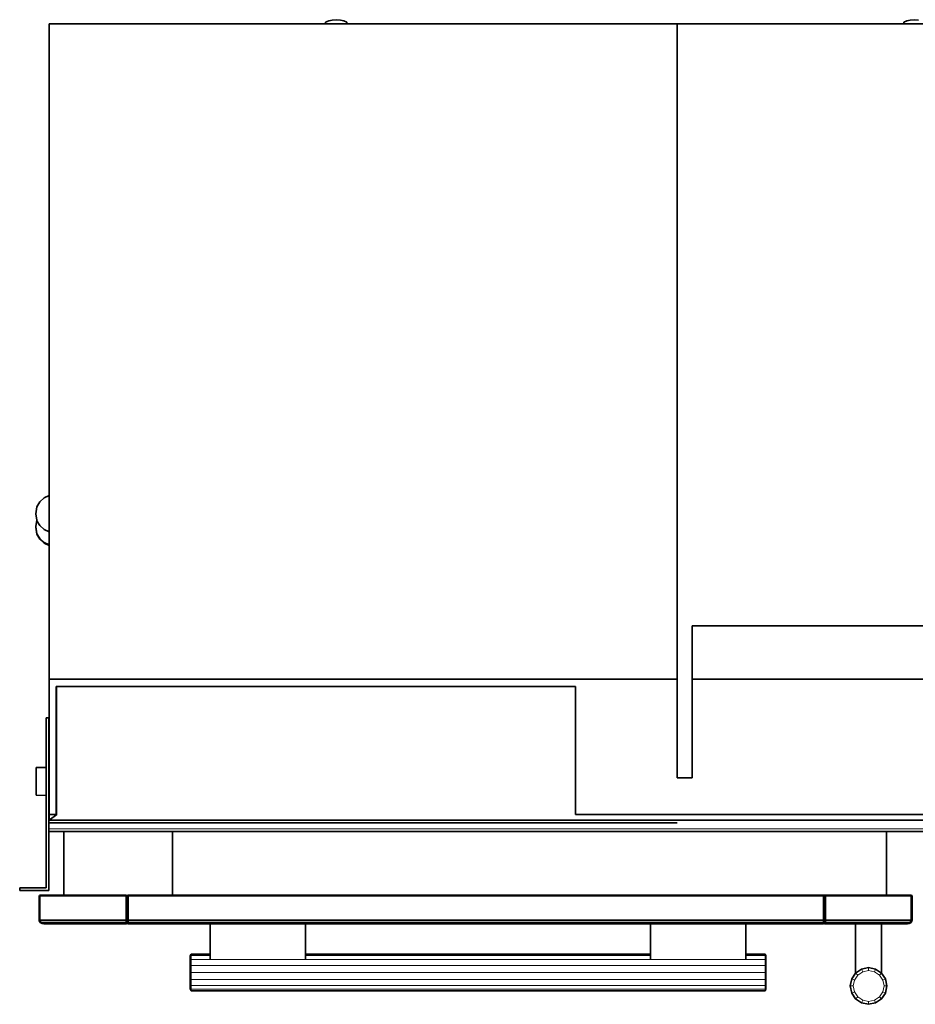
# Model space of a CAD drawing. Header units: inches. Extents: x 1 to 202, y 2 to 86.
# Tile 16 of 17: x 153 to 177, y 30 to 57. Entities that reach past the tile are written whole.
import ezdxf

# ---------------------------------------------------------------- set-up
doc = ezdxf.new("R2010")
doc.units = ezdxf.units.IN
doc.header["$MEASUREMENT"] = 0
doc.layers.add('Default', color=7, linetype='Continuous')

msp = doc.modelspace()

# ---------------------------------------------------------------- linework, layer by layer
at = {"layer": 'Default', "color": 251, "lineweight": 0, "true_color": 0x6d6d6d, "transparency": 33554687}
for p, q in [((161.114, 57.228), (161.2, 57.265)), ((161.2, 57.265), (161.294, 57.289)), ((161.294, 57.289), (161.405, 57.298)), ((161.405, 57.298), (161.516, 57.289)), ((161.516, 57.289), (161.611, 57.265)), ((161.611, 57.265), (161.696, 57.228)), ((176.894, 57.228), (176.98, 57.265)), ((176.98, 57.265), (177.074, 57.289)), ((177.074, 57.289), (177.185, 57.298)), ((177.185, 57.298), (177.296, 57.289)), ((161.115, 57.185), (161.114, 57.228)), ((161.696, 57.185), (161.115, 57.185)), ((161.696, 57.228), (161.696, 57.185)), ((176.895, 57.185), (176.894, 57.228)), ((177.476, 57.185), (176.895, 57.185)), ((153.563, 35.601), (153.761, 35.601)), ((153.773, 35.601), (153.563, 35.446)), ((153.563, 35.446), (153.563, 35.601)), ((153.761, 35.601), (153.773, 35.601)), ((175.473, 31.113), (175.581, 31.275)), ((175.637, 31.219), (175.546, 31.083)), ((175.581, 31.275), (175.744, 31.384)), ((175.637, 31.219), (175.581, 31.275)), ((175.581, 31.275), (175.637, 31.219)), ((175.774, 31.311), (175.637, 31.219)), ((175.744, 31.384), (175.935, 31.422)), ((175.774, 31.311), (175.744, 31.384)), ((175.744, 31.384), (175.774, 31.311)), ((175.935, 31.343), (175.774, 31.311)), ((175.935, 31.343), (175.935, 31.422)), ((175.935, 31.422), (176.126, 31.384)), ((175.935, 31.422), (175.935, 31.343)), ((176.096, 31.311), (175.935, 31.343)), ((176.096, 31.311), (176.126, 31.384)), ((176.126, 31.384), (176.096, 31.311)), ((176.233, 31.219), (176.096, 31.311)), ((176.126, 31.384), (176.289, 31.275)), ((176.233, 31.219), (176.289, 31.275)), ((176.289, 31.275), (176.233, 31.219)), ((176.324, 31.083), (176.233, 31.219)), ((176.289, 31.275), (176.397, 31.113)), ((175.435, 30.922), (175.473, 31.113)), ((175.514, 30.922), (175.435, 30.922)), ((175.435, 30.922), (175.514, 30.922)), ((175.473, 30.73), (175.435, 30.922)), ((175.546, 31.083), (175.473, 31.113)), ((175.473, 31.113), (175.546, 31.083)), ((175.546, 31.083), (175.514, 30.922)), ((175.514, 30.922), (175.546, 30.76)), ((176.324, 31.083), (176.397, 31.113)), ((176.397, 31.113), (176.324, 31.083)), ((176.356, 30.922), (176.324, 31.083)), ((176.324, 30.76), (176.356, 30.922)), ((176.435, 30.922), (176.356, 30.922)), ((176.356, 30.922), (176.435, 30.922)), ((176.397, 31.113), (176.435, 30.922)), ((176.435, 30.922), (176.397, 30.73)), ((175.546, 30.76), (175.473, 30.73)), ((175.473, 30.73), (175.546, 30.76)), ((175.581, 30.568), (175.473, 30.73)), ((175.546, 30.76), (175.637, 30.624)), ((176.233, 30.624), (176.324, 30.76)), ((176.397, 30.73), (176.289, 30.568)), ((176.397, 30.73), (176.324, 30.76)), ((176.324, 30.76), (176.397, 30.73)), ((175.637, 30.624), (175.581, 30.568)), ((175.581, 30.568), (175.637, 30.624)), ((175.744, 30.46), (175.581, 30.568)), ((175.637, 30.624), (175.774, 30.533)), ((175.744, 30.46), (175.774, 30.533)), ((175.774, 30.533), (175.744, 30.46)), ((175.935, 30.422), (175.744, 30.46)), ((175.774, 30.533), (175.935, 30.5)), ((175.935, 30.5), (176.096, 30.533)), ((175.935, 30.422), (175.935, 30.5)), ((175.935, 30.5), (175.935, 30.422)), ((176.126, 30.46), (175.935, 30.422)), ((176.096, 30.533), (176.233, 30.624)), ((176.126, 30.46), (176.096, 30.533)), ((176.096, 30.533), (176.126, 30.46)), ((176.289, 30.568), (176.126, 30.46)), ((176.289, 30.568), (176.233, 30.624)), ((176.233, 30.624), (176.289, 30.568))]:
    msp.add_line(p, q, dxfattribs=at).dxf.unprotected_set("ltscale", 0)
at = {"layer": 'Default', "color": 7, "lineweight": 35, "ltscale": 16.555915, "transparency": 33554687}
for p, q in [((161.114, 57.228), (161.2, 57.265)), ((161.2, 57.265), (161.294, 57.289)), ((161.294, 57.289), (161.405, 57.298)), ((161.405, 57.298), (161.516, 57.289)), ((161.516, 57.289), (161.611, 57.265)), ((161.611, 57.265), (161.696, 57.228)), ((176.894, 57.228), (176.98, 57.265)), ((176.98, 57.265), (177.074, 57.289)), ((177.074, 57.289), (177.185, 57.298)), ((177.185, 57.298), (177.296, 57.289)), ((153.563, 57.184), (161.115, 57.185)), ((153.563, 44.306), (153.563, 57.184)), ((161.115, 57.185), (161.114, 57.228)), ((161.696, 57.185), (161.115, 57.185)), ((161.696, 57.228), (161.696, 57.185)), ((161.696, 57.185), (170.713, 57.184)), ((176.895, 57.185), (170.713, 57.184)), ((170.713, 57.184), (170.713, 39.297)), ((176.895, 57.185), (176.894, 57.228)), ((177.476, 57.185), (176.895, 57.185)), ((153.311, 44.139), (153.231, 44.002)), ((153.432, 44.248), (153.311, 44.139)), ((153.563, 44.306), (153.432, 44.248)), ((153.563, 44.306), (153.563, 43.316)), ((153.231, 44.002), (153.202, 43.811)), ((153.228, 43.635), (153.202, 43.811)), ((153.202, 43.466), (153.228, 43.635)), ((153.228, 43.635), (153.231, 43.619)), ((153.311, 43.487), (153.231, 43.619)), ((153.203, 43.462), (153.202, 43.466)), ((153.202, 43.459), (153.203, 43.462)), ((153.202, 43.459), (153.204, 43.451)), ((153.204, 43.451), (153.202, 43.444)), ((153.231, 43.252), (153.202, 43.444)), ((153.204, 43.451), (153.231, 43.268)), ((153.432, 43.378), (153.311, 43.487)), ((153.563, 43.316), (153.432, 43.378)), ((153.563, 43.316), (153.563, 42.964)), ((153.311, 43.135), (153.231, 43.268)), ((153.311, 43.12), (153.231, 43.252)), ((153.432, 43.027), (153.311, 43.135)), ((153.432, 43.011), (153.311, 43.12)), ((153.563, 42.964), (153.432, 43.027)), ((153.563, 42.949), (153.432, 43.011)), ((153.563, 42.964), (153.563, 42.949)), ((153.563, 42.949), (153.563, 39.297)), ((171.121, 40.748), (183.233, 40.748)), ((171.121, 39.297), (171.121, 40.748)), ((153.563, 39.297), (170.713, 39.297)), ((153.563, 39.297), (153.563, 37.08)), ((170.713, 39.297), (170.713, 36.601)), ((171.121, 39.297), (183.233, 39.297)), ((171.121, 39.297), (171.121, 36.601)), ((153.761, 39.093), (153.761, 35.601)), ((153.761, 39.093), (153.773, 39.093)), ((153.773, 39.093), (167.93, 39.093)), ((167.93, 35.601), (167.93, 39.093)), ((153.487, 38.243), (153.557, 38.243)), ((153.487, 36.886), (153.487, 38.243)), ((153.557, 37.08), (153.557, 38.243)), ((153.211, 36.886), (153.211, 36.126)), ((153.487, 36.886), (153.211, 36.886)), ((153.487, 36.886), (153.487, 36.121)), ((153.563, 37.08), (153.557, 37.08)), ((153.557, 37.08), (153.557, 35.446)), ((153.563, 35.601), (153.563, 37.08)), ((170.713, 36.601), (171.121, 36.601)), ((153.211, 36.126), (153.487, 36.121)), ((153.487, 33.603), (153.487, 36.121)), ((153.563, 35.446), (153.563, 35.601)), ((153.761, 35.601), (153.563, 35.601)), ((153.563, 35.446), (153.773, 35.601)), ((153.773, 35.601), (153.761, 35.601)), ((186.487, 35.601), (167.93, 35.601)), ((153.556, 35.446), (153.557, 35.446)), ((153.556, 35.211), (153.556, 35.446)), ((153.556, 35.377), (170.713, 35.377)), ((153.556, 35.211), (153.556, 35.135)), ((153.563, 35.446), (153.557, 35.446)), ((153.563, 35.446), (200.806, 35.446)), ((153.557, 35.135), (153.556, 35.135)), ((153.557, 35.135), (153.557, 33.532)), ((153.557, 35.135), (153.965, 35.135)), ((153.965, 35.135), (153.965, 33.4)), ((156.938, 35.135), (153.965, 35.135)), ((156.938, 35.135), (156.938, 33.4)), ((176.424, 35.135), (156.938, 35.135)), ((176.424, 35.135), (177.908, 35.135)), ((176.424, 35.135), (176.424, 33.4)), ((153.487, 33.603), (152.762, 33.603)), ((152.762, 33.603), (152.762, 33.532)), ((152.762, 33.532), (153.557, 33.532)), ((153.302, 33.391), (153.293, 33.369)), ((153.293, 33.369), (153.293, 32.729)), ((153.302, 33.391), (153.324, 33.4)), ((153.965, 33.4), (153.324, 33.4)), ((153.965, 33.4), (155.657, 33.4)), ((155.657, 33.4), (155.663, 33.4)), ((155.657, 33.4), (155.663, 33.398)), ((155.682, 33.39), (155.663, 33.4)), ((155.663, 33.398), (155.682, 33.39)), ((155.682, 33.39), (155.684, 33.39)), ((155.684, 33.387), (155.682, 33.39)), ((155.682, 33.385), (155.684, 33.387)), ((155.682, 33.385), (155.684, 33.384)), ((155.682, 33.385), (155.682, 33.368)), ((155.693, 33.369), (155.682, 33.384)), ((155.684, 33.368), (155.682, 33.368)), ((155.684, 33.387), (155.684, 33.39)), ((155.684, 33.387), (155.686, 33.386)), ((155.684, 33.386), (155.684, 33.387)), ((155.684, 33.384), (155.684, 33.386)), ((155.684, 33.386), (155.689, 33.374)), ((155.686, 33.386), (155.684, 33.386)), ((155.684, 33.368), (155.684, 33.384)), ((155.689, 33.374), (155.684, 33.384)), ((155.693, 33.369), (155.684, 33.384)), ((155.684, 33.384), (155.693, 33.369)), ((155.693, 33.369), (155.684, 33.382)), ((155.685, 33.368), (155.684, 33.37)), ((155.684, 33.37), (155.685, 33.368)), ((155.685, 33.368), (155.684, 33.37)), ((155.684, 33.37), (155.685, 33.368)), ((155.685, 33.368), (155.684, 33.369)), ((155.684, 33.369), (155.685, 33.368)), ((155.685, 33.368), (155.684, 33.369)), ((155.684, 33.369), (155.685, 33.368)), ((155.684, 33.368), (155.686, 33.367)), ((155.685, 33.368), (155.695, 33.384)), ((155.695, 33.384), (155.685, 33.368)), ((155.685, 33.368), (155.695, 33.384)), ((155.695, 33.384), (155.685, 33.368)), ((155.695, 33.384), (155.685, 33.368)), ((155.685, 33.368), (155.695, 33.384)), ((155.695, 33.384), (155.685, 33.368)), ((155.685, 33.368), (155.695, 33.384)), ((155.694, 33.387), (155.686, 33.386)), ((155.689, 33.374), (155.686, 33.367)), ((155.693, 33.365), (155.686, 33.367)), ((155.694, 33.387), (155.689, 33.374)), ((155.695, 33.384), (155.689, 33.374)), ((155.693, 33.369), (155.689, 33.374)), ((155.703, 33.384), (155.693, 33.369)), ((155.693, 33.369), (155.703, 33.384)), ((155.693, 33.369), (155.703, 33.384)), ((155.703, 33.384), (155.693, 33.369)), ((155.695, 33.371), (155.693, 33.369)), ((155.693, 33.365), (155.693, 33.369)), ((155.695, 33.367), (155.693, 33.365)), ((155.695, 33.386), (155.694, 33.387)), ((155.695, 33.389), (155.721, 33.4)), ((155.695, 33.386), (155.695, 33.389)), ((155.695, 33.386), (155.695, 33.384)), ((155.702, 33.386), (155.695, 33.371)), ((155.695, 33.384), (155.695, 33.371)), ((155.695, 33.371), (155.695, 33.367)), ((155.695, 33.367), (155.703, 33.368)), ((155.703, 33.384), (155.702, 33.386)), ((155.703, 33.386), (155.702, 33.386)), ((155.703, 33.39), (155.721, 33.397)), ((155.703, 33.386), (155.703, 33.39)), ((155.703, 33.384), (155.703, 33.368)), ((155.729, 33.4), (155.721, 33.4)), ((155.721, 33.397), (155.729, 33.4)), ((156.938, 33.4), (155.729, 33.4)), ((156.938, 33.4), (174.694, 33.4)), ((174.72, 33.39), (174.694, 33.4)), ((174.694, 33.4), (174.748, 33.4)), ((174.72, 33.386), (174.72, 33.39)), ((174.72, 33.39), (174.72, 33.387)), ((174.72, 33.384), (174.72, 33.387)), ((174.72, 33.387), (174.721, 33.386)), ((174.721, 33.386), (174.72, 33.386)), ((174.72, 33.384), (174.72, 33.386)), ((174.721, 33.386), (174.72, 33.384)), ((174.72, 33.384), (174.72, 33.368)), ((174.73, 33.369), (174.72, 33.384)), ((174.72, 33.384), (174.73, 33.369)), ((174.73, 33.369), (174.72, 33.384)), ((174.72, 33.384), (174.73, 33.369)), ((174.723, 33.384), (174.72, 33.379)), ((174.721, 33.384), (174.72, 33.381)), ((174.721, 33.384), (174.72, 33.381)), ((174.72, 33.379), (174.721, 33.382)), ((174.721, 33.37), (174.72, 33.368)), ((174.72, 33.368), (174.721, 33.37)), ((174.721, 33.37), (174.72, 33.368)), ((174.72, 33.368), (174.721, 33.37)), ((174.72, 33.368), (174.72, 33.37)), ((174.72, 33.37), (174.72, 33.368)), ((174.72, 33.368), (174.72, 33.37)), ((174.72, 33.37), (174.72, 33.368)), ((174.721, 33.367), (174.72, 33.368)), ((174.721, 33.386), (174.723, 33.387)), ((174.721, 33.386), (174.721, 33.384)), ((174.721, 33.386), (174.723, 33.384)), ((174.723, 33.381), (174.721, 33.384)), ((174.721, 33.367), (174.723, 33.381)), ((174.723, 33.367), (174.721, 33.367)), ((174.748, 33.4), (174.723, 33.389)), ((174.723, 33.389), (174.723, 33.387)), ((174.723, 33.384), (174.723, 33.381)), ((174.723, 33.381), (174.723, 33.367)), ((174.723, 33.381), (174.73, 33.369)), ((174.73, 33.365), (174.723, 33.367)), ((174.73, 33.369), (174.739, 33.386)), ((174.739, 33.384), (174.73, 33.369)), ((174.74, 33.384), (174.73, 33.369)), ((174.73, 33.369), (174.739, 33.384)), ((174.739, 33.384), (174.73, 33.369)), ((174.73, 33.369), (174.739, 33.382)), ((174.73, 33.365), (174.73, 33.369)), ((174.73, 33.365), (174.739, 33.368)), ((174.739, 33.39), (174.74, 33.39)), ((174.74, 33.39), (174.739, 33.388)), ((174.739, 33.39), (174.739, 33.388)), ((174.739, 33.388), (174.739, 33.386)), ((174.739, 33.386), (174.74, 33.384)), ((174.739, 33.386), (174.739, 33.384)), ((174.739, 33.368), (174.739, 33.384)), ((174.74, 33.368), (174.739, 33.368)), ((174.748, 33.394), (174.74, 33.39)), ((174.74, 33.384), (174.74, 33.368)), ((174.76, 33.4), (174.748, 33.4)), ((174.753, 33.395), (174.748, 33.394)), ((174.76, 33.4), (174.753, 33.395)), ((174.753, 33.395), (174.76, 33.398)), ((174.765, 33.4), (174.76, 33.4)), ((174.76, 33.398), (174.765, 33.4)), ((174.765, 33.4), (176.424, 33.4)), ((177.091, 33.4), (176.424, 33.4)), ((177.091, 33.4), (177.113, 33.391)), ((177.122, 33.369), (177.113, 33.391)), ((177.122, 32.729), (177.122, 33.369)), ((153.293, 32.729), (153.298, 32.697)), ((153.298, 32.697), (153.322, 32.659)), ((153.322, 32.659), (153.372, 32.625)), ((153.372, 32.625), (153.42, 32.615)), ((153.42, 32.615), (153.433, 32.615)), ((153.433, 32.615), (153.464, 32.615)), ((155.657, 32.615), (153.464, 32.615)), ((155.657, 32.615), (155.66, 32.615)), ((155.66, 32.615), (155.668, 32.615)), ((155.668, 32.615), (155.677, 32.62)), ((155.677, 32.62), (155.682, 32.625)), ((155.684, 32.63), (155.682, 32.625)), ((155.682, 32.625), (155.686, 32.625)), ((155.686, 32.63), (155.684, 32.63)), ((155.69, 32.639), (155.686, 32.63)), ((155.686, 32.625), (155.686, 32.63)), ((155.69, 32.642), (155.692, 32.643)), ((155.69, 32.639), (155.69, 32.642)), ((155.69, 32.639), (155.695, 32.625)), ((155.692, 32.643), (155.693, 32.645)), ((155.693, 32.65), (155.695, 32.644)), ((155.693, 32.645), (155.693, 32.65)), ((155.693, 32.645), (155.695, 32.644)), ((155.698, 32.638), (155.693, 32.645)), ((155.693, 32.645), (155.698, 32.638)), ((155.695, 32.644), (155.7, 32.632)), ((155.721, 32.615), (155.695, 32.625)), ((155.7, 32.632), (155.703, 32.625)), ((155.721, 32.618), (155.703, 32.625)), ((155.729, 32.615), (155.721, 32.618)), ((155.721, 32.615), (155.729, 32.615)), ((155.729, 32.615), (157.966, 32.615)), ((157.966, 32.615), (160.566, 32.615)), ((157.966, 31.793), (157.966, 32.615)), ((160.566, 32.615), (169.982, 32.615)), ((160.566, 32.615), (160.566, 31.793)), ((169.982, 32.615), (169.982, 31.793)), ((169.982, 32.615), (172.583, 32.615)), ((172.583, 31.793), (172.583, 32.615)), ((174.694, 32.615), (172.583, 32.615)), ((174.694, 32.615), (174.72, 32.625)), ((174.72, 32.625), (174.721, 32.629)), ((174.723, 32.625), (174.72, 32.625)), ((174.723, 32.634), (174.721, 32.629)), ((174.723, 32.625), (174.721, 32.629)), ((174.723, 32.634), (174.73, 32.645)), ((174.723, 32.625), (174.729, 32.62)), ((174.725, 32.638), (174.73, 32.645)), ((174.73, 32.645), (174.725, 32.638)), ((174.729, 32.62), (174.738, 32.615)), ((174.73, 32.645), (174.73, 32.65)), ((174.735, 32.638), (174.73, 32.645)), ((174.737, 32.63), (174.73, 32.645)), ((174.73, 32.645), (174.737, 32.63)), ((174.737, 32.632), (174.735, 32.638)), ((174.736, 32.629), (174.737, 32.632)), ((174.737, 32.625), (174.736, 32.629)), ((174.737, 32.632), (174.737, 32.63)), ((174.737, 32.63), (174.737, 32.629)), ((174.737, 32.629), (174.737, 32.625)), ((174.74, 32.625), (174.737, 32.629)), ((174.74, 32.625), (174.737, 32.625)), ((174.738, 32.615), (174.746, 32.615)), ((174.74, 32.625), (174.746, 32.62)), ((174.746, 32.62), (174.748, 32.619)), ((174.746, 32.615), (174.748, 32.615)), ((174.748, 32.619), (174.755, 32.615)), ((174.748, 32.615), (174.755, 32.616)), ((174.748, 32.615), (174.755, 32.615)), ((174.755, 32.616), (174.766, 32.615)), ((174.755, 32.615), (174.766, 32.615)), ((175.581, 32.614), (174.766, 32.615)), ((175.581, 32.614), (175.581, 31.275)), ((176.289, 32.614), (175.581, 32.614)), ((176.289, 32.614), (176.951, 32.615)), ((176.289, 31.275), (176.289, 32.614)), ((176.951, 32.615), (176.985, 32.615)), ((176.985, 32.615), (176.995, 32.615)), ((176.995, 32.615), (177.043, 32.625)), ((177.043, 32.625), (177.093, 32.659)), ((177.093, 32.659), (177.116, 32.697)), ((177.116, 32.697), (177.122, 32.729)), ((157.44, 31.793), (157.42, 31.745)), ((157.42, 31.745), (157.42, 31.711)), ((157.44, 31.793), (157.966, 31.793)), ((157.966, 31.755), (157.966, 31.793)), ((157.966, 31.646), (157.966, 31.755)), ((169.982, 31.793), (160.566, 31.793)), ((160.566, 31.793), (160.566, 31.755)), ((160.566, 31.755), (160.566, 31.646)), ((169.982, 31.755), (169.982, 31.793)), ((169.982, 31.755), (169.982, 31.646)), ((173.11, 31.793), (172.583, 31.793)), ((172.583, 31.793), (172.583, 31.755)), ((172.583, 31.646), (172.583, 31.755)), ((173.131, 31.745), (173.11, 31.793)), ((173.131, 31.711), (173.131, 31.745)), ((157.42, 31.711), (157.42, 31.612)), ((157.42, 31.612), (157.42, 31.466)), ((157.42, 31.466), (157.42, 31.293)), ((173.131, 31.612), (173.131, 31.711)), ((173.131, 31.466), (173.131, 31.612)), ((173.131, 31.293), (173.131, 31.466)), ((157.42, 31.293), (157.42, 31.12)), ((173.131, 31.293), (173.131, 31.12)), ((175.473, 31.113), (175.581, 31.275)), ((175.581, 31.275), (175.744, 31.384)), ((175.744, 31.384), (175.935, 31.422)), ((175.935, 31.422), (176.126, 31.384)), ((176.126, 31.384), (176.289, 31.275)), ((176.397, 31.113), (176.289, 31.275)), ((157.42, 31.12), (157.42, 30.973)), ((157.42, 30.973), (157.42, 30.875)), ((173.131, 31.12), (173.131, 30.973)), ((173.131, 30.973), (173.131, 30.875)), ((175.473, 31.113), (175.435, 30.922)), ((175.473, 30.73), (175.435, 30.922)), ((176.435, 30.922), (176.397, 31.113)), ((176.397, 30.73), (176.435, 30.922)), ((157.42, 30.875), (157.42, 30.84)), ((157.44, 30.793), (157.42, 30.84)), ((173.11, 30.793), (157.44, 30.793)), ((173.131, 30.84), (173.11, 30.793)), ((173.131, 30.875), (173.131, 30.84)), ((175.581, 30.568), (175.473, 30.73)), ((176.289, 30.568), (176.397, 30.73)), ((175.581, 30.568), (175.744, 30.46)), ((175.744, 30.46), (175.935, 30.422)), ((175.935, 30.422), (176.126, 30.46)), ((176.126, 30.46), (176.289, 30.568))]:
    msp.add_line(p, q, dxfattribs=at)
at = {"layer": 'Default', "color": 252, "lineweight": 0, "true_color": 0x888888, "transparency": 33554687}
for p, q in [((153.563, 57.184), (161.115, 57.185)), ((153.563, 44.306), (153.563, 57.184)), ((161.115, 57.185), (161.696, 57.185)), ((161.696, 57.185), (170.713, 57.184)), ((170.713, 57.184), (176.895, 57.185)), ((170.713, 57.184), (170.713, 39.297)), ((170.713, 39.297), (170.713, 57.184)), ((176.895, 57.185), (177.476, 57.185)), ((153.231, 44.002), (153.311, 44.139)), ((153.311, 44.139), (153.432, 44.248)), ((153.432, 44.248), (153.563, 44.306)), ((153.563, 43.316), (153.563, 44.306)), ((153.563, 44.306), (153.563, 43.316)), ((153.202, 43.811), (153.231, 44.002)), ((153.228, 43.635), (153.202, 43.811)), ((153.202, 43.466), (153.228, 43.635)), ((153.231, 43.619), (153.228, 43.635)), ((153.228, 43.635), (153.231, 43.619)), ((153.311, 43.487), (153.231, 43.619)), ((153.231, 43.619), (153.311, 43.487)), ((153.203, 43.462), (153.202, 43.466)), ((153.202, 43.459), (153.203, 43.462)), ((153.204, 43.451), (153.202, 43.459)), ((153.231, 43.268), (153.204, 43.451)), ((153.432, 43.378), (153.311, 43.487)), ((153.311, 43.487), (153.432, 43.378)), ((153.563, 43.316), (153.432, 43.378)), ((153.432, 43.378), (153.563, 43.316)), ((153.563, 42.964), (153.563, 43.316)), ((153.563, 43.316), (153.563, 42.964)), ((153.311, 43.135), (153.231, 43.268)), ((153.432, 43.027), (153.311, 43.135)), ((153.563, 42.964), (153.432, 43.027)), ((153.563, 42.949), (153.563, 42.964)), ((153.563, 39.297), (153.563, 42.949)), ((183.233, 40.748), (171.121, 40.748)), ((171.121, 40.748), (171.121, 39.297)), ((171.121, 39.297), (171.121, 40.748)), ((171.121, 40.748), (183.233, 40.748)), ((170.713, 39.297), (153.563, 39.297)), ((153.563, 39.297), (170.713, 39.297)), ((153.563, 37.08), (153.563, 39.297)), ((170.713, 36.601), (170.713, 39.297)), ((170.713, 39.297), (170.713, 36.601)), ((171.121, 39.297), (171.121, 36.601)), ((171.121, 36.601), (171.121, 39.297)), ((171.121, 39.297), (183.233, 39.297)), ((183.233, 39.297), (171.121, 39.297)), ((153.773, 39.093), (153.761, 39.093)), ((153.761, 39.093), (153.761, 35.601)), ((153.761, 35.601), (153.761, 39.093)), ((153.761, 39.093), (153.773, 39.093)), ((167.93, 39.093), (153.773, 39.093)), ((153.773, 35.601), (153.773, 39.093)), ((153.773, 39.093), (167.93, 39.093)), ((153.773, 39.093), (153.773, 35.601)), ((167.93, 35.601), (167.93, 39.093)), ((167.93, 39.093), (167.93, 35.601)), ((153.487, 36.886), (153.487, 38.243)), ((153.487, 38.243), (153.557, 38.243)), ((153.557, 38.243), (153.557, 37.08)), ((153.211, 36.126), (153.211, 36.886)), ((153.211, 36.886), (153.487, 36.886)), ((153.487, 36.121), (153.487, 36.886)), ((153.487, 36.886), (153.487, 36.121)), ((153.557, 35.446), (153.557, 37.08)), ((153.557, 37.08), (153.563, 37.08)), ((153.557, 37.08), (153.557, 35.446)), ((153.563, 35.601), (153.563, 37.08)), ((153.563, 37.08), (153.563, 35.601)), ((171.121, 36.601), (170.713, 36.601)), ((170.713, 36.601), (171.121, 36.601)), ((153.487, 36.121), (153.211, 36.126)), ((153.487, 33.603), (153.487, 36.121)), ((153.761, 35.601), (153.563, 35.601)), ((153.563, 35.446), (153.773, 35.601)), ((153.563, 35.601), (153.563, 35.446)), ((153.773, 35.601), (153.761, 35.601)), ((186.487, 35.601), (167.93, 35.601)), ((167.93, 35.601), (186.487, 35.601)), ((153.556, 35.211), (153.556, 35.446)), ((153.556, 35.446), (153.557, 35.446)), ((153.557, 35.446), (153.556, 35.446)), ((153.556, 35.446), (153.556, 35.211)), ((200.813, 35.211), (153.556, 35.211)), ((153.556, 35.211), (200.813, 35.211)), ((153.556, 35.135), (153.556, 35.211)), ((153.556, 35.211), (153.556, 35.135)), ((153.563, 35.446), (153.557, 35.446)), ((153.557, 35.446), (153.563, 35.446)), ((200.806, 35.446), (153.563, 35.446)), ((153.563, 35.446), (200.806, 35.446)), ((153.557, 35.135), (153.556, 35.135)), ((153.556, 35.135), (153.557, 35.135)), ((153.965, 35.135), (153.557, 35.135)), ((153.557, 35.135), (153.557, 33.532)), ((156.938, 35.135), (153.965, 35.135)), ((153.965, 33.4), (153.965, 35.135)), ((153.965, 35.135), (156.938, 35.135)), ((176.424, 35.135), (156.938, 35.135)), ((156.938, 33.4), (156.938, 35.135)), ((156.938, 35.135), (176.424, 35.135)), ((156.938, 35.135), (156.938, 33.4)), ((177.908, 35.135), (176.424, 35.135)), ((176.424, 35.135), (176.424, 33.4)), ((152.762, 33.532), (152.762, 33.603)), ((152.762, 33.603), (153.487, 33.603)), ((153.557, 33.532), (152.762, 33.532)), ((153.324, 32.729), (153.324, 33.369)), ((153.324, 33.369), (155.657, 33.369)), ((155.657, 33.4), (153.965, 33.4)), ((155.663, 33.4), (155.657, 33.4)), ((155.657, 33.369), (155.657, 32.729)), ((155.682, 33.39), (155.663, 33.4)), ((155.684, 33.39), (155.682, 33.39)), ((155.684, 33.387), (155.684, 33.39)), ((155.686, 33.386), (155.684, 33.387)), ((155.694, 33.387), (155.686, 33.386)), ((155.695, 33.386), (155.694, 33.387)), ((155.721, 33.4), (155.695, 33.389)), ((155.695, 33.389), (155.695, 33.386)), ((155.729, 33.4), (155.721, 33.4)), ((156.938, 33.4), (155.729, 33.4)), ((155.729, 32.729), (155.729, 33.369)), ((155.729, 33.369), (174.694, 33.369)), ((174.694, 33.4), (156.938, 33.4)), ((174.748, 33.4), (174.694, 33.4)), ((174.694, 33.369), (174.694, 32.729)), ((174.76, 33.4), (174.748, 33.4)), ((174.765, 33.4), (174.76, 33.4)), ((176.424, 33.4), (174.765, 33.4)), ((174.766, 32.729), (174.766, 33.369)), ((174.766, 33.369), (177.091, 33.369)), ((177.091, 33.369), (177.091, 32.729)), ((155.657, 32.729), (153.324, 32.729)), ((174.694, 32.729), (155.729, 32.729)), ((157.966, 31.793), (157.966, 32.615)), ((157.966, 32.615), (160.566, 32.615)), ((160.566, 32.615), (160.566, 31.793)), ((169.982, 31.793), (169.982, 32.615)), ((169.982, 32.615), (172.583, 32.615)), ((172.583, 32.615), (172.583, 31.793)), ((177.091, 32.729), (174.766, 32.729)), ((175.581, 31.275), (175.581, 32.614)), ((175.581, 32.614), (176.289, 32.614)), ((176.289, 32.614), (176.289, 31.275)), ((157.966, 31.755), (157.966, 31.793)), ((157.966, 31.646), (157.966, 31.755)), ((160.566, 31.793), (160.566, 31.755)), ((160.566, 31.755), (160.566, 31.646)), ((169.982, 31.755), (169.982, 31.793)), ((169.982, 31.646), (169.982, 31.755)), ((172.583, 31.793), (172.583, 31.755)), ((172.583, 31.755), (172.583, 31.646)), ((160.566, 31.646), (157.966, 31.646)), ((172.583, 31.646), (169.982, 31.646)), ((175.546, 31.083), (175.637, 31.219)), ((175.744, 31.384), (175.581, 31.275)), ((175.637, 31.219), (175.774, 31.311)), ((175.935, 31.422), (175.744, 31.384)), ((175.774, 31.311), (175.935, 31.343)), ((176.126, 31.384), (175.935, 31.422)), ((175.935, 31.343), (176.096, 31.311)), ((176.096, 31.311), (176.233, 31.219)), ((176.289, 31.275), (176.126, 31.384)), ((176.233, 31.219), (176.324, 31.083)), ((175.514, 30.922), (175.546, 31.083)), ((175.546, 30.76), (175.514, 30.922)), ((176.324, 31.083), (176.356, 30.922)), ((176.356, 30.922), (176.324, 30.76)), ((175.637, 30.624), (175.546, 30.76)), ((176.324, 30.76), (176.233, 30.624)), ((175.774, 30.533), (175.637, 30.624)), ((175.935, 30.5), (175.774, 30.533)), ((176.096, 30.533), (175.935, 30.5)), ((176.233, 30.624), (176.096, 30.533))]:
    msp.add_line(p, q, dxfattribs=at).dxf.unprotected_set("ltscale", 0)
at = {"layer": 'Default', "color": 7, "lineweight": 15, "ltscale": 16.555915, "transparency": 33554687}
for p, q in [((153.773, 39.093), (153.773, 35.601)), ((200.813, 35.211), (153.556, 35.211)), ((153.302, 33.369), (153.293, 33.369)), ((153.302, 33.391), (153.305, 33.388)), ((153.305, 33.388), (153.302, 33.369)), ((153.302, 32.729), (153.302, 33.369)), ((153.302, 33.369), (153.324, 33.369)), ((153.324, 33.391), (153.305, 33.388)), ((153.324, 33.4), (153.324, 33.391)), ((153.324, 33.369), (153.324, 33.391)), ((153.324, 33.391), (155.657, 33.391)), ((153.324, 32.729), (153.324, 33.369)), ((153.324, 33.369), (155.657, 33.369)), ((155.657, 33.391), (155.657, 33.4)), ((155.657, 33.391), (155.657, 33.369)), ((155.657, 33.391), (155.682, 33.385)), ((155.657, 33.369), (155.657, 32.729)), ((155.657, 33.369), (155.682, 33.368)), ((155.663, 33.4), (155.663, 33.398)), ((155.682, 33.368), (155.682, 32.73)), ((155.693, 33.365), (155.693, 32.732)), ((155.702, 33.386), (155.695, 33.384)), ((155.695, 33.367), (155.695, 33.366)), ((155.729, 33.391), (155.703, 33.384)), ((155.703, 33.368), (155.729, 33.369)), ((155.703, 33.368), (155.703, 32.73)), ((155.721, 33.4), (155.721, 33.397)), ((155.729, 33.4), (155.729, 33.391)), ((174.694, 33.391), (155.729, 33.391)), ((155.729, 33.369), (155.729, 33.391)), ((174.694, 33.369), (155.729, 33.369)), ((155.729, 32.729), (155.729, 33.369)), ((174.694, 33.4), (174.694, 33.391)), ((174.694, 33.391), (174.694, 33.369)), ((174.694, 33.391), (174.72, 33.384)), ((174.694, 33.369), (174.694, 32.729)), ((174.694, 33.369), (174.72, 33.368)), ((174.72, 33.368), (174.72, 32.73)), ((174.721, 33.384), (174.723, 33.384)), ((174.739, 33.388), (174.723, 33.384)), ((174.723, 33.367), (174.73, 33.369)), ((174.73, 33.369), (174.739, 33.368)), ((174.73, 32.732), (174.73, 33.365)), ((174.739, 33.384), (174.74, 33.384)), ((174.766, 33.391), (174.74, 33.384)), ((174.74, 33.368), (174.766, 33.369)), ((174.74, 33.368), (174.74, 32.73)), ((174.748, 33.394), (174.748, 33.4)), ((174.76, 33.4), (174.76, 33.398)), ((174.766, 33.391), (174.765, 33.4)), ((177.091, 33.391), (174.766, 33.391)), ((174.766, 33.369), (174.766, 33.391)), ((174.766, 33.369), (177.091, 33.369)), ((174.766, 32.729), (174.766, 33.369)), ((177.091, 33.4), (177.091, 33.391)), ((177.11, 33.388), (177.091, 33.391)), ((177.091, 33.369), (177.091, 33.391)), ((177.091, 33.369), (177.091, 32.729)), ((177.091, 33.369), (177.113, 33.369)), ((177.113, 33.391), (177.11, 33.388)), ((177.113, 33.369), (177.11, 33.388)), ((177.113, 33.369), (177.113, 32.729)), ((177.122, 33.369), (177.113, 33.369)), ((153.302, 32.729), (153.293, 32.729)), ((153.308, 32.697), (153.298, 32.697)), ((153.324, 32.729), (153.302, 32.729)), ((153.308, 32.697), (153.302, 32.729)), ((153.33, 32.697), (153.308, 32.697)), ((153.331, 32.659), (153.308, 32.697)), ((153.331, 32.659), (153.322, 32.659)), ((155.657, 32.729), (153.324, 32.729)), ((153.33, 32.697), (153.324, 32.729)), ((155.657, 32.697), (153.33, 32.697)), ((153.353, 32.659), (153.33, 32.697)), ((153.353, 32.659), (153.331, 32.659)), ((153.381, 32.625), (153.331, 32.659)), ((155.657, 32.659), (153.353, 32.659)), ((153.403, 32.625), (153.353, 32.659)), ((153.381, 32.625), (153.372, 32.625)), ((153.403, 32.625), (153.381, 32.625)), ((153.433, 32.615), (153.381, 32.625)), ((155.657, 32.625), (153.403, 32.625)), ((153.464, 32.615), (153.403, 32.625)), ((155.657, 32.729), (155.682, 32.73)), ((155.657, 32.729), (155.657, 32.697)), ((155.657, 32.697), (155.682, 32.7)), ((155.657, 32.697), (155.657, 32.659)), ((155.682, 32.666), (155.657, 32.659)), ((155.657, 32.659), (155.657, 32.625)), ((155.657, 32.625), (155.682, 32.634)), ((155.657, 32.615), (155.657, 32.625)), ((155.682, 32.625), (155.66, 32.615)), ((155.693, 32.732), (155.682, 32.73)), ((155.682, 32.73), (155.682, 32.7)), ((155.693, 32.709), (155.682, 32.7)), ((155.682, 32.7), (155.682, 32.666)), ((155.693, 32.684), (155.682, 32.666)), ((155.682, 32.666), (155.682, 32.634)), ((155.693, 32.658), (155.682, 32.634)), ((155.682, 32.634), (155.682, 32.625)), ((155.686, 32.63), (155.686, 32.633)), ((155.692, 32.643), (155.695, 32.634)), ((155.693, 32.732), (155.693, 32.709)), ((155.703, 32.73), (155.693, 32.732)), ((155.693, 32.709), (155.693, 32.684)), ((155.703, 32.7), (155.693, 32.709)), ((155.693, 32.684), (155.693, 32.658)), ((155.693, 32.684), (155.703, 32.666)), ((155.693, 32.658), (155.693, 32.65)), ((155.693, 32.658), (155.703, 32.634)), ((155.695, 32.634), (155.695, 32.644)), ((155.7, 32.632), (155.695, 32.634)), ((155.695, 32.625), (155.695, 32.634)), ((155.703, 32.7), (155.703, 32.73)), ((155.703, 32.73), (155.729, 32.729)), ((155.703, 32.666), (155.703, 32.7)), ((155.703, 32.7), (155.729, 32.697)), ((155.729, 32.659), (155.703, 32.666)), ((155.703, 32.634), (155.703, 32.666)), ((155.729, 32.625), (155.703, 32.634)), ((155.703, 32.625), (155.703, 32.634)), ((155.721, 32.618), (155.721, 32.615)), ((155.729, 32.729), (155.729, 32.697)), ((155.729, 32.729), (174.694, 32.729)), ((155.729, 32.697), (155.729, 32.659)), ((155.729, 32.697), (174.694, 32.697)), ((155.729, 32.659), (155.729, 32.625)), ((174.694, 32.659), (155.729, 32.659)), ((155.729, 32.625), (155.729, 32.615)), ((174.694, 32.625), (155.729, 32.625)), ((174.72, 32.73), (174.694, 32.729)), ((174.694, 32.729), (174.694, 32.697)), ((174.72, 32.7), (174.694, 32.697)), ((174.694, 32.697), (174.694, 32.659)), ((174.694, 32.659), (174.72, 32.666)), ((174.694, 32.659), (174.694, 32.625)), ((174.694, 32.625), (174.72, 32.634)), ((174.694, 32.625), (174.694, 32.615)), ((174.72, 32.73), (174.73, 32.732)), ((174.72, 32.7), (174.72, 32.73)), ((174.72, 32.7), (174.73, 32.709)), ((174.72, 32.666), (174.72, 32.7)), ((174.73, 32.684), (174.72, 32.666)), ((174.72, 32.634), (174.72, 32.666)), ((174.73, 32.658), (174.72, 32.634)), ((174.721, 32.629), (174.72, 32.634)), ((174.723, 32.634), (174.723, 32.625)), ((174.736, 32.629), (174.723, 32.634)), ((174.746, 32.615), (174.723, 32.625)), ((174.73, 32.709), (174.73, 32.732)), ((174.73, 32.732), (174.74, 32.73)), ((174.73, 32.684), (174.73, 32.709)), ((174.73, 32.709), (174.74, 32.7)), ((174.73, 32.658), (174.73, 32.684)), ((174.73, 32.684), (174.74, 32.666)), ((174.73, 32.65), (174.73, 32.658)), ((174.73, 32.658), (174.74, 32.634)), ((174.737, 32.629), (174.736, 32.629)), ((174.739, 32.63), (174.737, 32.63)), ((174.74, 32.73), (174.74, 32.7)), ((174.766, 32.729), (174.74, 32.73)), ((174.74, 32.7), (174.74, 32.666)), ((174.766, 32.697), (174.74, 32.7)), ((174.74, 32.666), (174.74, 32.634)), ((174.766, 32.659), (174.74, 32.666)), ((174.74, 32.634), (174.74, 32.625)), ((174.766, 32.625), (174.74, 32.634)), ((174.766, 32.615), (174.74, 32.625)), ((174.748, 32.615), (174.748, 32.619)), ((177.091, 32.729), (174.766, 32.729)), ((174.766, 32.697), (174.766, 32.729)), ((177.085, 32.697), (174.766, 32.697)), ((174.766, 32.659), (174.766, 32.697)), ((177.062, 32.659), (174.766, 32.659)), ((174.766, 32.625), (174.766, 32.659)), ((177.012, 32.625), (174.766, 32.625)), ((174.766, 32.615), (174.766, 32.625)), ((177.012, 32.625), (176.951, 32.615)), ((177.034, 32.625), (176.985, 32.615)), ((177.062, 32.659), (177.012, 32.625)), ((177.034, 32.625), (177.012, 32.625)), ((177.084, 32.659), (177.034, 32.625)), ((177.043, 32.625), (177.034, 32.625)), ((177.085, 32.697), (177.062, 32.659)), ((177.062, 32.659), (177.084, 32.659)), ((177.107, 32.697), (177.084, 32.659)), ((177.084, 32.659), (177.093, 32.659)), ((177.091, 32.729), (177.085, 32.697)), ((177.107, 32.697), (177.085, 32.697)), ((177.113, 32.729), (177.091, 32.729)), ((177.113, 32.729), (177.107, 32.697)), ((177.116, 32.697), (177.107, 32.697)), ((177.122, 32.729), (177.113, 32.729)), ((157.44, 31.755), (157.42, 31.711)), ((157.44, 31.793), (157.44, 31.755)), ((157.44, 31.755), (157.44, 31.646)), ((157.44, 31.755), (157.966, 31.755)), ((169.982, 31.755), (160.566, 31.755)), ((173.11, 31.755), (172.583, 31.755)), ((173.11, 31.755), (173.11, 31.793)), ((173.131, 31.711), (173.11, 31.755)), ((173.11, 31.646), (173.11, 31.755)), ((157.44, 31.646), (157.42, 31.612)), ((157.44, 31.484), (157.42, 31.466)), ((157.44, 31.646), (157.44, 31.484)), ((157.44, 31.646), (157.966, 31.646)), ((157.44, 31.484), (173.11, 31.484)), ((157.44, 31.484), (157.44, 31.293)), ((160.566, 31.646), (157.966, 31.646)), ((169.982, 31.646), (160.566, 31.646)), ((169.982, 31.646), (172.583, 31.646)), ((173.11, 31.646), (172.583, 31.646)), ((173.131, 31.612), (173.11, 31.646)), ((173.11, 31.484), (173.11, 31.646)), ((173.131, 31.466), (173.11, 31.484)), ((173.11, 31.293), (173.11, 31.484)), ((157.44, 31.293), (157.42, 31.293)), ((173.11, 31.293), (157.44, 31.293)), ((157.44, 31.101), (157.44, 31.293)), ((173.131, 31.293), (173.11, 31.293)), ((173.11, 31.101), (173.11, 31.293)), ((175.637, 31.219), (175.546, 31.083)), ((175.637, 31.219), (175.581, 31.275)), ((175.774, 31.311), (175.637, 31.219)), ((175.774, 31.311), (175.744, 31.384)), ((175.935, 31.343), (175.774, 31.311)), ((175.935, 31.343), (175.935, 31.422)), ((176.096, 31.311), (175.935, 31.343)), ((176.096, 31.311), (176.126, 31.384)), ((176.233, 31.219), (176.096, 31.311)), ((176.233, 31.219), (176.289, 31.275)), ((176.324, 31.083), (176.233, 31.219)), ((157.44, 31.101), (157.42, 31.12)), ((157.44, 30.939), (157.42, 30.973)), ((157.44, 31.101), (157.44, 30.939)), ((173.11, 31.101), (157.44, 31.101)), ((157.44, 30.939), (157.44, 30.831)), ((173.11, 30.939), (157.44, 30.939)), ((173.131, 31.12), (173.11, 31.101)), ((173.11, 30.939), (173.11, 31.101)), ((173.131, 30.973), (173.11, 30.939)), ((173.11, 30.939), (173.11, 30.831)), ((175.514, 30.922), (175.435, 30.922)), ((175.546, 31.083), (175.473, 31.113)), ((175.546, 31.083), (175.514, 30.922)), ((175.514, 30.922), (175.546, 30.76)), ((176.324, 31.083), (176.397, 31.113)), ((176.356, 30.922), (176.324, 31.083)), ((176.324, 30.76), (176.356, 30.922)), ((176.435, 30.922), (176.356, 30.922)), ((157.44, 30.831), (157.42, 30.875)), ((157.44, 30.831), (157.44, 30.793)), ((173.11, 30.831), (157.44, 30.831)), ((173.131, 30.875), (173.11, 30.831)), ((173.11, 30.831), (173.11, 30.793)), ((175.546, 30.76), (175.473, 30.73)), ((175.546, 30.76), (175.637, 30.624)), ((176.233, 30.624), (176.324, 30.76)), ((176.324, 30.76), (176.397, 30.73)), ((175.637, 30.624), (175.581, 30.568)), ((175.637, 30.624), (175.774, 30.533)), ((175.774, 30.533), (175.744, 30.46)), ((175.774, 30.533), (175.935, 30.5)), ((175.935, 30.5), (176.096, 30.533)), ((175.935, 30.5), (175.935, 30.422)), ((176.096, 30.533), (176.233, 30.624)), ((176.096, 30.533), (176.126, 30.46)), ((176.233, 30.624), (176.289, 30.568))]:
    msp.add_line(p, q, dxfattribs=at)
at = {"layer": 'Default', "color": 8, "lineweight": 0, "true_color": 0x818181, "transparency": 33554687}
for p, q in [((153.302, 32.729), (153.302, 33.369)), ((153.302, 33.369), (153.324, 33.369)), ((153.324, 33.391), (153.324, 33.4)), ((153.324, 33.4), (153.965, 33.4)), ((153.324, 33.369), (153.324, 33.391)), ((153.324, 33.391), (155.657, 33.391)), ((155.657, 33.391), (153.324, 33.391)), ((153.324, 33.369), (153.324, 32.729)), ((155.657, 33.369), (153.324, 33.369)), ((153.965, 33.4), (155.657, 33.4)), ((155.657, 33.4), (155.657, 33.391)), ((155.657, 33.391), (155.657, 33.369)), ((155.657, 32.729), (155.657, 33.369)), ((155.657, 33.369), (155.682, 33.368)), ((155.682, 33.368), (155.682, 32.73)), ((155.682, 32.73), (155.682, 33.368)), ((155.682, 33.368), (155.684, 33.368)), ((155.684, 33.368), (155.686, 33.367)), ((155.686, 33.367), (155.693, 33.365)), ((155.693, 33.365), (155.693, 32.732)), ((155.703, 33.368), (155.729, 33.369)), ((155.703, 32.73), (155.703, 33.368)), ((155.729, 33.391), (155.729, 33.4)), ((155.729, 33.4), (156.938, 33.4)), ((155.729, 33.369), (155.729, 33.391)), ((155.729, 33.391), (174.694, 33.391)), ((174.694, 33.391), (155.729, 33.391)), ((155.729, 33.369), (155.729, 32.729)), ((174.694, 33.369), (155.729, 33.369)), ((156.938, 33.4), (174.694, 33.4)), ((174.694, 33.4), (174.694, 33.391)), ((174.694, 33.391), (174.694, 33.369)), ((174.694, 32.729), (174.694, 33.369)), ((174.694, 33.369), (174.72, 33.368)), ((174.72, 33.368), (174.72, 32.73)), ((174.74, 33.368), (174.766, 33.369)), ((174.74, 32.73), (174.74, 33.368)), ((174.766, 33.391), (174.765, 33.4)), ((174.765, 33.4), (176.424, 33.4)), ((174.766, 33.369), (174.766, 33.391)), ((174.766, 33.391), (177.091, 33.391)), ((177.091, 33.391), (174.766, 33.391)), ((177.091, 33.369), (174.766, 33.369)), ((174.766, 33.369), (174.766, 32.729)), ((176.424, 33.4), (177.091, 33.4)), ((177.091, 33.4), (177.091, 33.391)), ((177.091, 33.391), (177.091, 33.369)), ((177.091, 32.729), (177.091, 33.369)), ((177.091, 33.369), (177.113, 33.369)), ((177.113, 33.369), (177.113, 32.729)), ((153.324, 32.729), (153.302, 32.729)), ((155.682, 32.73), (155.657, 32.729)), ((155.693, 32.732), (155.682, 32.73)), ((155.729, 32.729), (155.703, 32.73)), ((174.72, 32.73), (174.694, 32.729)), ((174.766, 32.729), (174.74, 32.73)), ((177.113, 32.729), (177.091, 32.729))]:
    msp.add_line(p, q, dxfattribs=at).dxf.unprotected_set("ltscale", 0)
at = {"layer": 'Default', "color": 251, "lineweight": 0, "true_color": 0x505050, "transparency": 33554687}
for p, q in [((155.693, 33.365), (155.695, 33.367)), ((155.693, 32.732), (155.693, 33.365)), ((155.695, 33.367), (155.703, 33.368)), ((155.703, 33.368), (155.703, 32.73)), ((174.72, 32.73), (174.72, 33.368)), ((174.72, 33.368), (174.721, 33.367)), ((174.721, 33.367), (174.723, 33.367)), ((174.723, 33.367), (174.73, 33.365)), ((174.73, 33.365), (174.739, 33.368)), ((174.73, 32.732), (174.73, 33.365)), ((174.73, 33.365), (174.73, 32.732)), ((174.739, 33.368), (174.74, 33.368)), ((174.74, 33.368), (174.74, 32.73)), ((155.703, 32.73), (155.693, 32.732)), ((174.73, 32.732), (174.72, 32.73)), ((174.74, 32.73), (174.73, 32.732)), ((157.42, 31.293), (157.44, 31.293)), ((157.42, 31.12), (157.42, 31.293)), ((157.44, 31.293), (157.44, 31.101)), ((157.44, 31.101), (157.42, 31.12))]:
    msp.add_line(p, q, dxfattribs=at).dxf.unprotected_set("ltscale", 0)
at = {"layer": 'Default', "color": 252, "lineweight": 0, "true_color": 0x878787, "transparency": 33554687}
for p, q in [((153.33, 32.697), (153.324, 32.729)), ((153.324, 32.729), (155.657, 32.729)), ((155.657, 32.697), (153.33, 32.697)), ((155.657, 32.729), (155.657, 32.697)), ((155.729, 32.697), (155.729, 32.729)), ((155.729, 32.729), (174.694, 32.729)), ((174.694, 32.697), (155.729, 32.697)), ((174.694, 32.729), (174.694, 32.697)), ((174.766, 32.729), (177.091, 32.729)), ((174.766, 32.697), (174.766, 32.729)), ((177.085, 32.697), (174.766, 32.697)), ((177.091, 32.729), (177.085, 32.697)), ((157.44, 31.484), (173.11, 31.484)), ((157.44, 31.293), (157.44, 31.484)), ((173.11, 31.484), (173.11, 31.293)), ((173.11, 31.293), (157.44, 31.293)), ((157.44, 31.293), (173.11, 31.293)), ((157.44, 31.101), (157.44, 31.293)), ((173.11, 31.293), (173.11, 31.101)), ((173.11, 31.101), (157.44, 31.101))]:
    msp.add_line(p, q, dxfattribs=at).dxf.unprotected_set("ltscale", 0)
at = {"layer": 'Default', "color": 8, "lineweight": 0, "true_color": 0x7b7b7b, "transparency": 33554687}
for p, q in [((153.353, 32.659), (153.33, 32.697)), ((153.33, 32.697), (155.657, 32.697)), ((155.657, 32.659), (153.353, 32.659)), ((155.657, 32.697), (155.657, 32.659)), ((155.729, 32.659), (155.729, 32.697)), ((155.729, 32.697), (174.694, 32.697)), ((174.694, 32.659), (155.729, 32.659)), ((174.694, 32.697), (174.694, 32.659)), ((174.766, 32.697), (177.085, 32.697)), ((174.766, 32.659), (174.766, 32.697)), ((177.062, 32.659), (174.766, 32.659)), ((177.085, 32.697), (177.062, 32.659))]:
    msp.add_line(p, q, dxfattribs=at).dxf.unprotected_set("ltscale", 0)
at = {"layer": 'Default', "color": 251, "lineweight": 0, "true_color": 0x616161, "transparency": 33554687}
for p, q in [((153.403, 32.625), (153.353, 32.659)), ((153.353, 32.659), (155.657, 32.659)), ((155.657, 32.625), (153.403, 32.625)), ((155.657, 32.659), (155.657, 32.625)), ((155.729, 32.625), (155.729, 32.659)), ((155.729, 32.659), (174.694, 32.659)), ((174.694, 32.625), (155.729, 32.625)), ((155.729, 32.615), (155.729, 32.625)), ((155.729, 32.625), (174.694, 32.625)), ((157.966, 32.615), (155.729, 32.615)), ((160.566, 32.615), (157.966, 32.615)), ((169.982, 32.615), (160.566, 32.615)), ((172.583, 32.615), (169.982, 32.615)), ((174.694, 32.615), (172.583, 32.615)), ((174.694, 32.659), (174.694, 32.625)), ((174.694, 32.625), (174.694, 32.615)), ((174.766, 32.659), (177.062, 32.659)), ((174.766, 32.625), (174.766, 32.659)), ((177.012, 32.625), (174.766, 32.625)), ((174.766, 32.625), (177.012, 32.625)), ((174.766, 32.615), (174.766, 32.625)), ((175.581, 32.614), (174.766, 32.615)), ((176.289, 32.614), (175.581, 32.614)), ((176.951, 32.615), (176.289, 32.614)), ((177.012, 32.625), (176.951, 32.615)), ((177.062, 32.659), (177.012, 32.625))]:
    msp.add_line(p, q, dxfattribs=at).dxf.unprotected_set("ltscale", 0)
at = {"layer": 'Default', "color": 250, "lineweight": 0, "true_color": 0x414141, "transparency": 33554687}
for p, q in [((157.42, 31.711), (157.44, 31.755)), ((157.44, 31.755), (157.44, 31.646)), ((157.42, 31.612), (157.42, 31.711)), ((157.44, 31.646), (157.42, 31.612)), ((157.42, 30.973), (157.44, 30.939)), ((157.42, 30.875), (157.42, 30.973)), ((157.44, 30.939), (157.44, 30.831)), ((157.44, 30.831), (157.42, 30.875))]:
    msp.add_line(p, q, dxfattribs=at).dxf.unprotected_set("ltscale", 0)
at = {"layer": 'Default', "color": 250, "lineweight": 0, "true_color": 0x3f3f3f, "transparency": 33554687}
for p, q in [((157.44, 31.755), (157.44, 31.793)), ((157.44, 31.793), (157.966, 31.793)), ((157.966, 31.755), (157.44, 31.755)), ((157.966, 31.793), (157.966, 31.755)), ((160.566, 31.793), (169.982, 31.793)), ((160.566, 31.755), (160.566, 31.793)), ((169.982, 31.755), (160.566, 31.755)), ((169.982, 31.793), (169.982, 31.755)), ((172.583, 31.755), (172.583, 31.793)), ((172.583, 31.793), (173.11, 31.793)), ((173.11, 31.755), (172.583, 31.755)), ((173.11, 31.793), (173.11, 31.755)), ((157.44, 30.793), (157.44, 30.831)), ((157.44, 30.831), (173.11, 30.831)), ((173.11, 30.793), (157.44, 30.793)), ((173.11, 30.831), (173.11, 30.793))]:
    msp.add_line(p, q, dxfattribs=at).dxf.unprotected_set("ltscale", 0)
at = {"layer": 'Default', "color": 251, "lineweight": 0, "true_color": 0x606060, "transparency": 33554687}
for p, q in [((157.44, 31.646), (157.44, 31.755)), ((157.44, 31.755), (157.966, 31.755)), ((157.966, 31.755), (157.966, 31.646)), ((160.566, 31.755), (169.982, 31.755)), ((160.566, 31.646), (160.566, 31.755)), ((169.982, 31.755), (169.982, 31.646)), ((172.583, 31.646), (172.583, 31.755)), ((172.583, 31.755), (173.11, 31.755)), ((173.11, 31.755), (173.11, 31.646)), ((157.966, 31.646), (157.44, 31.646)), ((169.982, 31.646), (160.566, 31.646)), ((173.11, 31.646), (172.583, 31.646)), ((157.44, 30.831), (157.44, 30.939)), ((157.44, 30.939), (173.11, 30.939)), ((173.11, 30.939), (173.11, 30.831)), ((173.11, 30.831), (157.44, 30.831))]:
    msp.add_line(p, q, dxfattribs=at).dxf.unprotected_set("ltscale", 0)
at = {"layer": 'Default', "color": 250, "lineweight": 0, "true_color": 0x424242, "transparency": 33554687}
for p, q in [((173.11, 31.646), (173.11, 31.755)), ((173.11, 31.755), (173.131, 31.711)), ((173.131, 31.612), (173.11, 31.646)), ((173.131, 31.711), (173.131, 31.612)), ((173.11, 30.939), (173.131, 30.973)), ((173.11, 30.831), (173.11, 30.939)), ((173.131, 30.973), (173.131, 30.875)), ((173.131, 30.875), (173.11, 30.831))]:
    msp.add_line(p, q, dxfattribs=at).dxf.unprotected_set("ltscale", 0)
at = {"layer": 'Default', "color": 251, "lineweight": 0, "true_color": 0x4a4a4a, "transparency": 33554687}
for p, q in [((157.42, 31.612), (157.44, 31.646)), ((157.42, 31.466), (157.42, 31.612)), ((157.44, 31.484), (157.42, 31.466)), ((157.44, 31.646), (157.44, 31.484)), ((157.42, 31.12), (157.44, 31.101)), ((157.42, 30.973), (157.42, 31.12)), ((157.44, 30.939), (157.42, 30.973)), ((157.44, 31.101), (157.44, 30.939))]:
    msp.add_line(p, q, dxfattribs=at).dxf.unprotected_set("ltscale", 0)
at = {"layer": 'Default', "color": 251, "lineweight": 0, "true_color": 0x4f4f4f, "transparency": 33554687}
for p, q in [((157.42, 31.466), (157.44, 31.484)), ((157.42, 31.293), (157.42, 31.466)), ((157.44, 31.484), (157.44, 31.293)), ((157.44, 31.293), (157.42, 31.293))]:
    msp.add_line(p, q, dxfattribs=at).dxf.unprotected_set("ltscale", 0)
at = {"layer": 'Default', "color": 8, "lineweight": 0, "true_color": 0x797979, "transparency": 33554687}
for p, q in [((157.44, 31.484), (157.44, 31.646)), ((157.44, 31.646), (157.966, 31.646)), ((173.11, 31.484), (157.44, 31.484)), ((157.966, 31.646), (160.566, 31.646)), ((160.566, 31.646), (169.982, 31.646)), ((169.982, 31.646), (172.583, 31.646)), ((172.583, 31.646), (173.11, 31.646)), ((173.11, 31.646), (173.11, 31.484)), ((157.44, 30.939), (157.44, 31.101)), ((157.44, 31.101), (173.11, 31.101)), ((173.11, 30.939), (157.44, 30.939)), ((173.11, 31.101), (173.11, 30.939))]:
    msp.add_line(p, q, dxfattribs=at).dxf.unprotected_set("ltscale", 0)
at = {"layer": 'Default', "color": 251, "lineweight": 0, "true_color": 0x4c4c4c, "transparency": 33554687}
for p, q in [((173.11, 31.484), (173.11, 31.646)), ((173.11, 31.646), (173.131, 31.612)), ((173.131, 31.466), (173.11, 31.484)), ((173.131, 31.612), (173.131, 31.466)), ((173.11, 31.101), (173.131, 31.12)), ((173.11, 30.939), (173.11, 31.101)), ((173.131, 30.973), (173.11, 30.939)), ((173.131, 31.12), (173.131, 30.973))]:
    msp.add_line(p, q, dxfattribs=at).dxf.unprotected_set("ltscale", 0)
at = {"layer": 'Default', "color": 251, "lineweight": 0, "true_color": 0x525252, "transparency": 33554687}
for p, q in [((173.11, 31.293), (173.11, 31.484)), ((173.11, 31.484), (173.131, 31.466)), ((173.131, 31.466), (173.131, 31.293)), ((173.131, 31.293), (173.11, 31.293)), ((173.11, 31.293), (173.131, 31.293)), ((173.11, 31.101), (173.11, 31.293)), ((173.131, 31.293), (173.131, 31.12)), ((173.131, 31.12), (173.11, 31.101))]:
    msp.add_line(p, q, dxfattribs=at).dxf.unprotected_set("ltscale", 0)

doc.saveas('drawing.dxf')
